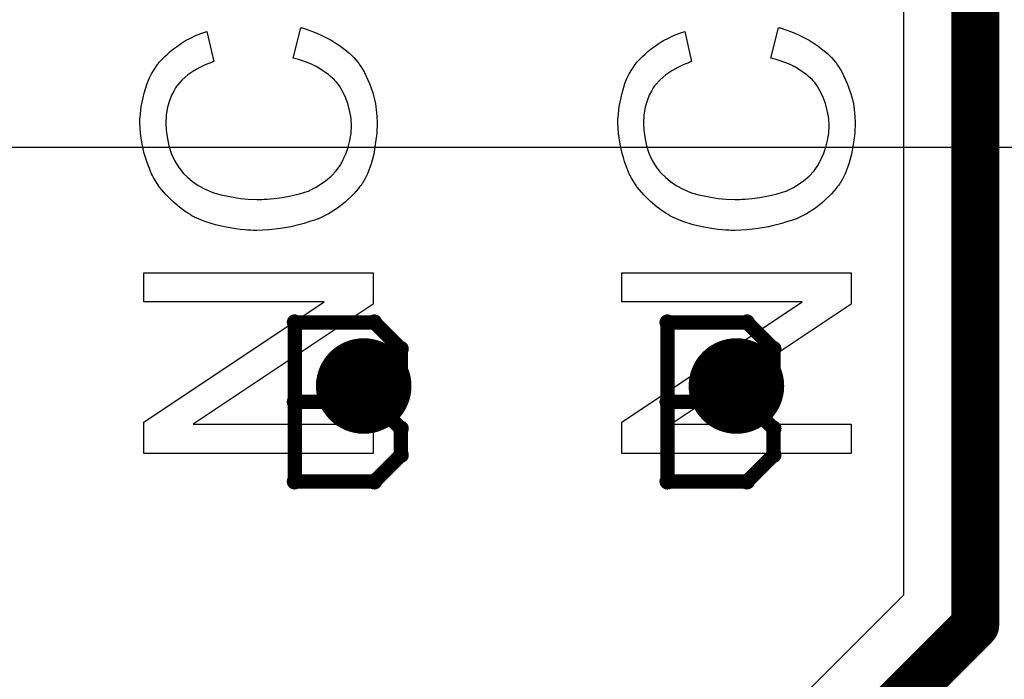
# Model space of a CAD drawing. Extents: x -1.5 to 9, y -3 to 5.
# Tile 99 of 256: x 0.6 to 0.806, y 1.889 to 2.027. Entities that reach past the tile are written whole.
import ezdxf

# ---------------------------------------------------------------- set-up
doc = ezdxf.new("R2010")
doc.units = 0
doc.layers.get('0').update_dxf_attribs({"linetype": 'CONTINUOUS'})
for name, color, linetype in [('qfn16-30-34-a_copper_signal_1', 1, 'CONTINUOUS'), ('qfn16-30-34-a_copper_signal_2', 1, 'CONTINUOUS'), ('qfn16-30-34-a_copper_signal_bot', 5, 'CONTINUOUS'), ('qfn16-30-34-a_copper_signal_top', 1, 'CONTINUOUS'), ('qfn16-30-34-a_drawing_1', 1, 'CONTINUOUS'), ('qfn16-30-34-a_drillmap_1', 1, 'CONTINUOUS'), ('qfn16-30-34-a_legend_top', 2, 'CONTINUOUS'), ('qfn16-30-34-a_pth_drill', 1, 'CONTINUOUS'), ('qfn16-30-34-a_soldermask_bot', 1, 'CONTINUOUS')]:
    doc.layers.add(name, color=color, linetype=linetype)

# ---------------------------------------------------------------- blocks, each defined once
blk = doc.blocks.new('D20')
at = {"const_width": 0.005}
blk.add_lwpolyline([(-0.0025, 0, 1), (0.0025, 0, 1)], format="xyb", close=True, dxfattribs=at)
blk = doc.blocks.new('D29')
at = {"const_width": 0.01}
blk.add_lwpolyline([(-0.005, 0, 1), (0.005, 0, 1)], format="xyb", close=True, dxfattribs=at)
blk = doc.blocks.new('D64')
at = {"const_width": 0.005}
blk.add_lwpolyline([(-0.0025, 0, 1), (0.0025, 0, 1)], format="xyb", close=True, dxfattribs=at)
blk = doc.blocks.new('D69')
at = {"const_width": 0.001667}
blk.add_lwpolyline([(-0.000833, 0, 1), (0.000833, 0, 1)], format="xyb", close=True, dxfattribs=at)
blk = doc.blocks.new('D44')
at = {"const_width": 0.0025}
blk.add_lwpolyline([(-0.00125, 0, 1), (0.00125, 0, 1)], format="xyb", close=True, dxfattribs=at)

msp = doc.modelspace()

# ---------------------------------------------------------------- linework, layer by layer
at = {"layer": 'qfn16-30-34-a_copper_signal_top', "color": 1, "const_width": 0.01}
for points in [[(0.8, 1.9), (0.8, 2.15)], [(0.7, 1.8), (0.8, 1.9)]]:
    msp.add_lwpolyline(points, dxfattribs=at)
at = {"layer": 'qfn16-30-34-a_copper_signal_top', "color": 1}
msp.add_lwpolyline([(0.785, 2.065707), (0.785, 1.906213), (0.689393, 1.810607)], dxfattribs=at)
at = {"layer": 'qfn16-30-34-a_drawing_1', "color": 1, "const_width": 0.003}
for points in [[(0.657559, 1.963328), (0.657559, 1.930006)], [(0.674221, 1.963328), (0.657559, 1.963328)], [(0.679774, 1.957774), (0.674221, 1.963328)], [(0.735559, 1.963328), (0.735559, 1.930006)], [(0.752221, 1.963328), (0.735559, 1.963328)], [(0.757774, 1.957774), (0.752221, 1.963328)], [(0.679774, 1.952221), (0.679774, 1.957774)], [(0.757774, 1.952221), (0.757774, 1.957774)], [(0.674221, 1.946667), (0.679774, 1.952221)], [(0.752221, 1.946667), (0.757774, 1.952221)], [(0.674221, 1.946667), (0.657559, 1.946667)], [(0.657559, 1.946667), (0.674221, 1.946667)], [(0.679774, 1.941113), (0.674221, 1.946667)], [(0.752221, 1.946667), (0.735559, 1.946667)], [(0.735559, 1.946667), (0.752221, 1.946667)], [(0.757774, 1.941113), (0.752221, 1.946667)], [(0.679774, 1.935559), (0.679774, 1.941113)], [(0.757774, 1.935559), (0.757774, 1.941113)], [(0.674221, 1.930006), (0.679774, 1.935559)], [(0.752221, 1.930006), (0.757774, 1.935559)], [(0.657559, 1.930006), (0.674221, 1.930006)], [(0.735559, 1.930006), (0.752221, 1.930006)]]:
    msp.add_lwpolyline(points, dxfattribs=at)
at = {"layer": 'qfn16-30-34-a_drillmap_1', "color": 1, "const_width": 0.005}
for points in [[(0.672, 1.945), (0.672, 1.955)], [(0.75, 1.945), (0.75, 1.955)], [(0.667, 1.95), (0.677, 1.95)], [(0.745, 1.95), (0.755, 1.95)]]:
    msp.add_lwpolyline(points, dxfattribs=at)
at = {"layer": 'qfn16-30-34-a_legend_top', "color": 2}
for points in [[(0.659161, 2.024931), (0.659577, 2.024792), (0.660132, 2.024584), (0.660757, 2.024375), (0.66152, 2.024098), (0.662353, 2.023751), (0.663255, 2.023334), (0.665199, 2.022363), (0.667142, 2.021114), (0.668113, 2.02035), (0.669085, 2.019587), (0.669918, 2.018754), (0.670751, 2.017782), (0.67082, 2.017713), (0.670959, 2.017574), (0.671098, 2.017227), (0.671375, 2.01688), (0.671722, 2.016325), (0.672069, 2.01577), (0.672416, 2.015006), (0.672763, 2.014243), (0.67318, 2.013341), (0.673527, 2.012369), (0.673874, 2.011328), (0.674221, 2.010218), (0.674498, 2.009038), (0.674637, 2.007789), (0.674776, 2.00647), (0.674845, 2.005082), (0.674845, 2.004319), (0.674776, 2.003764), (0.674776, 2.003139), (0.674706, 2.002376), (0.674568, 2.001543), (0.674429, 2.000571), (0.674082, 1.998559), (0.673527, 1.996477), (0.672763, 1.994395), (0.672277, 1.993423), (0.671722, 1.992451), (0.671653, 1.992382), (0.671583, 1.992243), (0.671375, 1.991966), (0.671098, 1.991688), (0.67082, 1.991272), (0.670404, 1.990786), (0.669918, 1.990231), (0.669363, 1.989675), (0.668738, 1.98912), (0.668113, 1.988496), (0.666517, 1.987246), (0.664643, 1.986067), (0.662561, 1.985026), (0.662492, 1.985026), (0.662284, 1.984887), (0.661937, 1.984817), (0.66152, 1.984609), (0.660965, 1.98447), (0.660271, 1.984262), (0.659508, 1.983985), (0.658675, 1.983776), (0.657773, 1.983568), (0.656732, 1.983291), (0.65458, 1.982944), (0.652151, 1.982666), (0.649653, 1.982527), (0.649584, 1.982527), (0.649306, 1.982527), (0.64889, 1.982527), (0.648404, 1.982597), (0.64771, 1.982597), (0.647016, 1.982666), (0.646114, 1.982735), (0.645211, 1.982874), (0.643199, 1.983221), (0.640978, 1.983707), (0.638757, 1.984401), (0.636606, 1.985373), (0.636536, 1.985442), (0.636328, 1.985511), (0.636051, 1.98565), (0.635704, 1.985928), (0.635218, 1.986205), (0.634663, 1.986552), (0.633413, 1.987455), (0.632025, 1.988634), (0.630637, 1.990022), (0.629249, 1.991619), (0.62807, 1.993492), (0.628, 1.993562), (0.627931, 1.99377), (0.627792, 1.994048), (0.627584, 1.994395), (0.627376, 1.99495), (0.627167, 1.995505), (0.62689, 1.996199), (0.626612, 1.996962), (0.626335, 1.997795), (0.626057, 1.998697), (0.625641, 2.000641), (0.625294, 2.002861), (0.625155, 2.005152), (0.625155, 2.005846), (0.625224, 2.006331), (0.625294, 2.006956), (0.625363, 2.007719), (0.625432, 2.008483), (0.625641, 2.009385), (0.626057, 2.011259), (0.626682, 2.013341), (0.627098, 2.014382), (0.627584, 2.015353), (0.628208, 2.016325), (0.628833, 2.017297), (0.628902, 2.017366), (0.628972, 2.017505), (0.62918, 2.017782), (0.629527, 2.018129), (0.629874, 2.018476), (0.63036, 2.018962), (0.630915, 2.019448), (0.63147, 2.020003), (0.632164, 2.020558), (0.632997, 2.021114), (0.63383, 2.021738), (0.634732, 2.022293), (0.635773, 2.022779), (0.636814, 2.023334), (0.637924, 2.023751), (0.639174, 2.024167), (0.640631, 2.017921), (0.640562, 2.017921), (0.640423, 2.017852), (0.640145, 2.017713), (0.639798, 2.017574), (0.639382, 2.017435), (0.638827, 2.017227), (0.637716, 2.016672), (0.636467, 2.015978), (0.635218, 2.015145), (0.634038, 2.014104), (0.632997, 2.012994), (0.632858, 2.012855), (0.632581, 2.012439), (0.632234, 2.011745), (0.631748, 2.010842), (0.631331, 2.009663), (0.630915, 2.008344), (0.630637, 2.006748), (0.630568, 2.005013), (0.630568, 2.004458), (0.630637, 2.004111), (0.630637, 2.003625), (0.630707, 2.00307), (0.630915, 2.001751), (0.631193, 2.000294), (0.631678, 1.998767), (0.632372, 1.997171), (0.633275, 1.995713), (0.633275, 1.995644), (0.633413, 1.995574), (0.63376, 1.995089), (0.634316, 1.994464), (0.635148, 1.993701), (0.636189, 1.992798), (0.637369, 1.991966), (0.638827, 1.991202), (0.640423, 1.990508), (0.640492, 1.990508), (0.640631, 1.990439), (0.640839, 1.990369), (0.641186, 1.9903), (0.641603, 1.990161), (0.642088, 1.990022), (0.643268, 1.989814), (0.644656, 1.989537), (0.646183, 1.989259), (0.647849, 1.98912), (0.649653, 1.989051), (0.649722, 1.989051), (0.649931, 1.989051), (0.650278, 1.989051), (0.650694, 1.989051), (0.65118, 1.98912), (0.651804, 1.98912), (0.652498, 1.98919), (0.653262, 1.989259), (0.654927, 1.989467), (0.656732, 1.989814), (0.658536, 1.990231), (0.660341, 1.990786), (0.66041, 1.990786), (0.660549, 1.990855), (0.660757, 1.990994), (0.661104, 1.991133), (0.661937, 1.991549), (0.662908, 1.992174), (0.664019, 1.992937), (0.665199, 1.993909), (0.66624, 1.995019), (0.667211, 1.996338), (0.667211, 1.996407), (0.667281, 1.996546), (0.667419, 1.996754), (0.667558, 1.997032), (0.667697, 1.997379), (0.667905, 1.997795), (0.668322, 1.998767), (0.668738, 2.000016), (0.669085, 2.001404), (0.669363, 2.002931), (0.669432, 2.004527), (0.669432, 2.005013), (0.669363, 2.005429), (0.669363, 2.005915), (0.669293, 2.006401), (0.669016, 2.00765), (0.668669, 2.009107), (0.668113, 2.010565), (0.66735, 2.012092), (0.666934, 2.012855), (0.666378, 2.013549), (0.666309, 2.013618), (0.66624, 2.013688), (0.666031, 2.013896), (0.665823, 2.014174), (0.665476, 2.014451), (0.66506, 2.014798), (0.664643, 2.015215), (0.664088, 2.015562), (0.663464, 2.015978), (0.66277, 2.016464), (0.662076, 2.01688), (0.661243, 2.017297), (0.660341, 2.017644), (0.659369, 2.017991), (0.658328, 2.018338), (0.657218, 2.018615), (0.658814, 2.025), (0.658883, 2.025), (0.659161, 2.024931)], [(0.759161, 2.024931), (0.759577, 2.024792), (0.760132, 2.024584), (0.760757, 2.024375), (0.76152, 2.024098), (0.762353, 2.023751), (0.763255, 2.023334), (0.765199, 2.022363), (0.767142, 2.021114), (0.768113, 2.02035), (0.769085, 2.019587), (0.769918, 2.018754), (0.770751, 2.017782), (0.77082, 2.017713), (0.770959, 2.017574), (0.771098, 2.017227), (0.771375, 2.01688), (0.771722, 2.016325), (0.772069, 2.01577), (0.772416, 2.015006), (0.772763, 2.014243), (0.77318, 2.013341), (0.773527, 2.012369), (0.773874, 2.011328), (0.774221, 2.010218), (0.774498, 2.009038), (0.774637, 2.007789), (0.774776, 2.00647), (0.774845, 2.005082), (0.774845, 2.004319), (0.774776, 2.003764), (0.774776, 2.003139), (0.774706, 2.002376), (0.774568, 2.001543), (0.774429, 2.000571), (0.774082, 1.998559), (0.773527, 1.996477), (0.772763, 1.994395), (0.772277, 1.993423), (0.771722, 1.992451), (0.771653, 1.992382), (0.771583, 1.992243), (0.771375, 1.991966), (0.771098, 1.991688), (0.77082, 1.991272), (0.770404, 1.990786), (0.769918, 1.990231), (0.769363, 1.989675), (0.768738, 1.98912), (0.768113, 1.988496), (0.766517, 1.987246), (0.764643, 1.986067), (0.762561, 1.985026), (0.762492, 1.985026), (0.762284, 1.984887), (0.761937, 1.984817), (0.76152, 1.984609), (0.760965, 1.98447), (0.760271, 1.984262), (0.759508, 1.983985), (0.758675, 1.983776), (0.757773, 1.983568), (0.756732, 1.983291), (0.75458, 1.982944), (0.752151, 1.982666), (0.749653, 1.982527), (0.749584, 1.982527), (0.749306, 1.982527), (0.74889, 1.982527), (0.748404, 1.982597), (0.74771, 1.982597), (0.747016, 1.982666), (0.746114, 1.982735), (0.745211, 1.982874), (0.743199, 1.983221), (0.740978, 1.983707), (0.738757, 1.984401), (0.736606, 1.985373), (0.736536, 1.985442), (0.736328, 1.985511), (0.736051, 1.98565), (0.735704, 1.985928), (0.735218, 1.986205), (0.734663, 1.986552), (0.733413, 1.987455), (0.732025, 1.988634), (0.730637, 1.990022), (0.729249, 1.991619), (0.72807, 1.993492), (0.728, 1.993562), (0.727931, 1.99377), (0.727792, 1.994048), (0.727584, 1.994395), (0.727376, 1.99495), (0.727167, 1.995505), (0.72689, 1.996199), (0.726612, 1.996962), (0.726335, 1.997795), (0.726057, 1.998697), (0.725641, 2.000641), (0.725294, 2.002861), (0.725155, 2.005152), (0.725155, 2.005846), (0.725224, 2.006331), (0.725294, 2.006956), (0.725363, 2.007719), (0.725432, 2.008483), (0.725641, 2.009385), (0.726057, 2.011259), (0.726682, 2.013341), (0.727098, 2.014382), (0.727584, 2.015353), (0.728208, 2.016325), (0.728833, 2.017297), (0.728902, 2.017366), (0.728972, 2.017505), (0.72918, 2.017782), (0.729527, 2.018129), (0.729874, 2.018476), (0.73036, 2.018962), (0.730915, 2.019448), (0.73147, 2.020003), (0.732164, 2.020558), (0.732997, 2.021114), (0.73383, 2.021738), (0.734732, 2.022293), (0.735773, 2.022779), (0.736814, 2.023334), (0.737924, 2.023751), (0.739174, 2.024167), (0.740631, 2.017921), (0.740562, 2.017921), (0.740423, 2.017852), (0.740145, 2.017713), (0.739798, 2.017574), (0.739382, 2.017435), (0.738827, 2.017227), (0.737716, 2.016672), (0.736467, 2.015978), (0.735218, 2.015145), (0.734038, 2.014104), (0.732997, 2.012994), (0.732858, 2.012855), (0.732581, 2.012439), (0.732234, 2.011745), (0.731748, 2.010842), (0.731331, 2.009663), (0.730915, 2.008344), (0.730637, 2.006748), (0.730568, 2.005013), (0.730568, 2.004458), (0.730637, 2.004111), (0.730637, 2.003625), (0.730707, 2.00307), (0.730915, 2.001751), (0.731193, 2.000294), (0.731678, 1.998767), (0.732372, 1.997171), (0.733275, 1.995713), (0.733275, 1.995644), (0.733413, 1.995574), (0.73376, 1.995089), (0.734316, 1.994464), (0.735148, 1.993701), (0.736189, 1.992798), (0.737369, 1.991966), (0.738827, 1.991202), (0.740423, 1.990508), (0.740492, 1.990508), (0.740631, 1.990439), (0.740839, 1.990369), (0.741186, 1.9903), (0.741603, 1.990161), (0.742088, 1.990022), (0.743268, 1.989814), (0.744656, 1.989537), (0.746183, 1.989259), (0.747849, 1.98912), (0.749653, 1.989051), (0.749722, 1.989051), (0.749931, 1.989051), (0.750278, 1.989051), (0.750694, 1.989051), (0.75118, 1.98912), (0.751804, 1.98912), (0.752498, 1.98919), (0.753262, 1.989259), (0.754927, 1.989467), (0.756732, 1.989814), (0.758536, 1.990231), (0.760341, 1.990786), (0.76041, 1.990786), (0.760549, 1.990855), (0.760757, 1.990994), (0.761104, 1.991133), (0.761937, 1.991549), (0.762908, 1.992174), (0.764019, 1.992937), (0.765199, 1.993909), (0.76624, 1.995019), (0.767211, 1.996338), (0.767211, 1.996407), (0.767281, 1.996546), (0.767419, 1.996754), (0.767558, 1.997032), (0.767697, 1.997379), (0.767905, 1.997795), (0.768322, 1.998767), (0.768738, 2.000016), (0.769085, 2.001404), (0.769363, 2.002931), (0.769432, 2.004527), (0.769432, 2.005013), (0.769363, 2.005429), (0.769363, 2.005915), (0.769293, 2.006401), (0.769016, 2.00765), (0.768669, 2.009107), (0.768113, 2.010565), (0.76735, 2.012092), (0.766934, 2.012855), (0.766378, 2.013549), (0.766309, 2.013618), (0.76624, 2.013688), (0.766031, 2.013896), (0.765823, 2.014174), (0.765476, 2.014451), (0.76506, 2.014798), (0.764643, 2.015215), (0.764088, 2.015562), (0.763464, 2.015978), (0.76277, 2.016464), (0.762076, 2.01688), (0.761243, 2.017297), (0.760341, 2.017644), (0.759369, 2.017991), (0.758328, 2.018338), (0.757218, 2.018615), (0.758814, 2.025), (0.758883, 2.025), (0.759161, 2.024931)], [(0.674012, 1.96712), (0.636328, 1.941998), (0.674012, 1.941998), (0.674012, 1.93589), (0.625988, 1.93589), (0.625988, 1.942414), (0.663741, 1.967606), (0.625988, 1.967606), (0.625988, 1.973713), (0.674012, 1.973713), (0.674012, 1.96712)], [(0.774012, 1.96712), (0.736328, 1.941998), (0.774012, 1.941998), (0.774012, 1.93589), (0.725988, 1.93589), (0.725988, 1.942414), (0.763741, 1.967606), (0.725988, 1.967606), (0.725988, 1.973713), (0.774012, 1.973713), (0.774012, 1.96712)]]:
    msp.add_lwpolyline(points, dxfattribs=at)
at = {"layer": 'qfn16-30-34-a_soldermask_bot', "color": 1}
msp.add_lwpolyline([(0.005412, 0.615412), (0.005412, 0.983), (0.211, 0.983), (0.211, 1.109), (0.116, 1.109), (0.116, 1.331), (0.211, 1.331), (0.211, 1.46), (0.005412, 1.46), (0.005412, 2), (1.194589, 2), (1.194589, 1.459)], dxfattribs=at)

# ---------------------------------------------------------------- block references
at = {"layer": 'qfn16-30-34-a_copper_signal_1'}
for p in [(0.672, 1.95), (0.75, 1.95)]:
    msp.add_blockref('D29', p, dxfattribs=at)
at = {"layer": 'qfn16-30-34-a_copper_signal_2'}
for p in [(0.672, 1.95), (0.75, 1.95)]:
    msp.add_blockref('D29', p, dxfattribs=at)
at = {"layer": 'qfn16-30-34-a_copper_signal_bot'}
for p in [(0.672, 1.95), (0.75, 1.95)]:
    msp.add_blockref('D29', p, dxfattribs=at)
at = {"layer": 'qfn16-30-34-a_copper_signal_top'}
for name, p in [('D29', (0.672, 1.95)), ('D29', (0.75, 1.95)), ('D20', (0.8, 1.9)), ('D20', (0.8, 1.9))]:
    msp.add_blockref(name, p, dxfattribs=at)
at = {"layer": 'qfn16-30-34-a_drawing_1'}
for p in [(0.657559, 1.963328), (0.657559, 1.963328), (0.674221, 1.963328), (0.735559, 1.963328), (0.735559, 1.963328), (0.752221, 1.963328), (0.679774, 1.957774), (0.757774, 1.957774), (0.679774, 1.952221), (0.757774, 1.952221), (0.657559, 1.946667), (0.674221, 1.946667), (0.674221, 1.946667), (0.735559, 1.946667), (0.752221, 1.946667), (0.752221, 1.946667), (0.679774, 1.941113), (0.757774, 1.941113), (0.679774, 1.935559), (0.757774, 1.935559), (0.657559, 1.930006), (0.674221, 1.930006), (0.735559, 1.930006), (0.752221, 1.930006)]:
    msp.add_blockref('D69', p, dxfattribs=at)
at = {"layer": 'qfn16-30-34-a_drillmap_1'}
for p in [(0.672, 1.955), (0.75, 1.955), (0.667, 1.95), (0.677, 1.95), (0.745, 1.95), (0.755, 1.95), (0.672, 1.945), (0.75, 1.945)]:
    msp.add_blockref('D44', p, dxfattribs=at)
at = {"layer": 'qfn16-30-34-a_pth_drill'}
for p in [(0.672, 1.95), (0.75, 1.95)]:
    msp.add_blockref('D64', p, dxfattribs=at)

doc.saveas('drawing.dxf')
